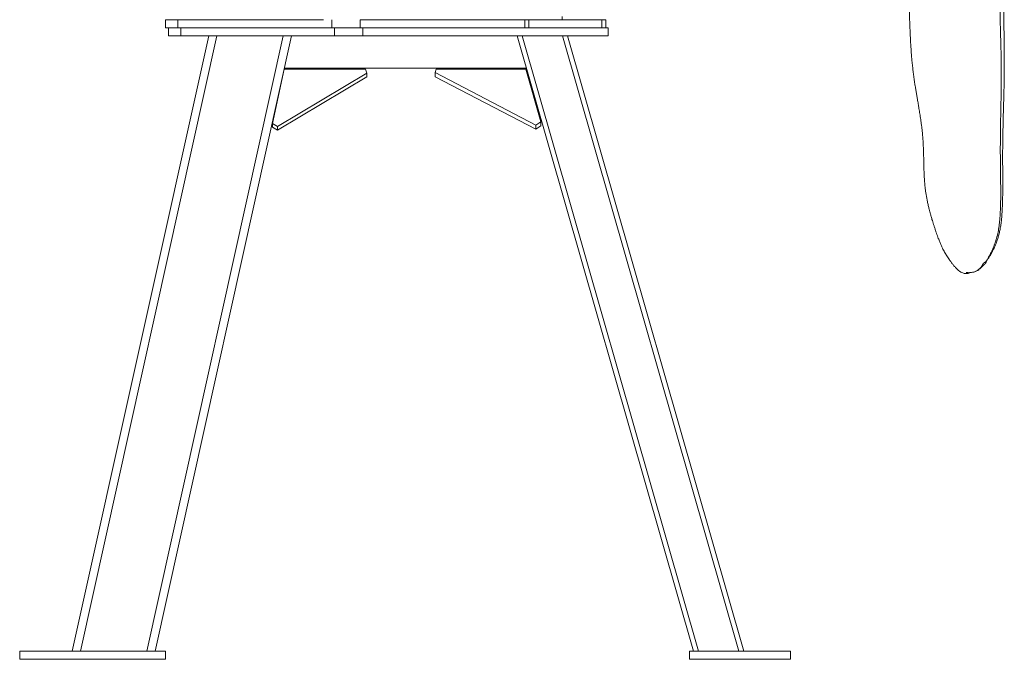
# Model space of a CAD drawing. Header units: millimetres. Extents: x 17 to 1238, y 24 to 2268.
# Tile 1 of 7: x 17 to 1238, y 24 to 816. Entities that reach past the tile are written whole.
import ezdxf

# ---------------------------------------------------------------- set-up
doc = ezdxf.new("R2010")
doc.units = ezdxf.units.MM

msp = doc.modelspace()

# ---------------------------------------------------------------- linework, layer by layer
at = {"color": 7, "linetype": 'Continuous', "lineweight": 15}
for p, q in [((689.5, 815.8), (689.5, 819.8)), ((198.1, 805.9), (198.1, 816)), ((213.2, 816), (198.1, 816)), ((213.2, 805.9), (198.1, 805.9)), ((201.9, 805.9), (201.9, 795.9)), ((213.2, 805.9), (213.2, 816)), ((393.8, 816), (213.2, 816)), ((216.8, 805.9), (213.2, 805.9)), ((216.9, 805.9), (216.8, 805.9)), ((216.9, 795.9), (216.9, 805.9)), ((219.6, 805.9), (216.9, 805.9)), ((404.3, 805.9), (219.6, 805.9)), ((404.3, 805.9), (404.3, 816)), ((421.7, 805.9), (404.3, 805.9)), ((407.5, 795.9), (407.5, 805.9)), ((442.6, 805.9), (421.7, 805.9)), ((439.5, 805.9), (439.5, 816)), ((643.2, 815.8), (439.5, 815.8)), ((442.6, 805.9), (442.6, 795.9)), ((442.6, 805.9), (746.5, 805.9)), ((643.2, 805.9), (643.2, 815.8)), ((643.2, 815.8), (648.2, 815.8)), ((648.2, 815.8), (738.8, 815.8)), ((648.2, 815.8), (648.2, 805.9)), ((738.8, 815.8), (743.8, 815.8)), ((738.8, 805.9), (738.8, 815.8)), ((743.8, 815.8), (743.8, 805.9)), ((746.5, 805.9), (746.5, 795.9)), ((251.6, 795.9), (82.6, 33.6)), ((261.9, 795.9), (92.9, 33.6)), ((344.1, 795.9), (175.1, 33.6)), ((354.3, 795.9), (185.3, 33.6)), ((201.9, 795.9), (216.9, 795.9)), ((216.9, 795.9), (407.5, 795.9)), ((407.5, 795.9), (442.6, 795.9)), ((442.6, 795.9), (746.5, 795.9)), ((852.3, 33.6), (633.8, 795.9)), ((858.6, 33.6), (640, 795.9)), ((908.7, 33.6), (690.1, 795.9)), ((914.9, 33.6), (696.4, 795.9)), ((345.3, 754.9), (330.5, 687.5)), ((336.9, 683.7), (447.6, 749.9)), ((336.9, 679.1), (447.6, 745.3)), ((445.9, 754.9), (345.3, 754.9)), ((645.3, 755.8), (345.4, 755.8)), ((447.6, 749.9), (445.9, 754.9)), ((447.6, 749.9), (447.6, 745.3)), ((532.3, 750.4), (533.7, 754.9)), ((657.2, 685.4), (532.3, 750.4)), ((532.3, 745.4), (532.3, 750.4)), ((657.2, 680.4), (532.3, 745.4)), ((533.7, 754.9), (644.5, 754.9)), ((644.5, 754.9), (663.4, 689.4)), ((330.5, 687.5), (330.5, 682.8)), ((330.5, 687.5), (336.9, 683.7)), ((336.9, 683.7), (336.9, 679.1)), ((663.4, 689.4), (657.2, 685.4)), ((657.2, 680.4), (657.2, 685.4)), ((663.4, 684.3), (657.2, 680.4)), ((663.4, 684.3), (663.4, 689.4)), ((330.5, 682.8), (336.9, 679.1)), ((1190.2, 502.8), (1190.5, 502.8)), ((17.4, 33.6), (17.4, 23.6)), ((17.4, 33.6), (198, 33.6)), ((198, 33.6), (198, 23.6)), ((847.3, 33.6), (847.3, 23.6)), ((847.3, 33.6), (972.7, 33.6)), ((972.7, 33.6), (972.7, 23.6)), ((17.4, 23.6), (198, 23.6)), ((847.3, 23.6), (972.7, 23.6))]:
    msp.add_line(p, q, dxfattribs=at)
for points, knots in [([(1214.2, 514.3), (1214.7, 515.2), (1215.9, 517.4), (1217.8, 520.3), (1219.5, 523.1), (1221, 525.6), (1222.4, 528.1), (1224.1, 531.3), (1225.7, 534.9), (1227.3, 538.5), (1228.6, 542.1), (1229.9, 546.2), (1231.2, 551), (1232.4, 556.4), (1233.4, 562.1), (1234.1, 568), (1234.6, 574.2), (1235, 580.8), (1235.3, 587.9), (1235.5, 594.8), (1235.6, 601.8), (1235.7, 609.6), (1235.7, 618.5), (1235.6, 628.9), (1235.5, 639.8), (1235.5, 651), (1235.6, 661.9), (1235.8, 672.4), (1236, 682.7), (1236.2, 693.2), (1236.5, 704.2), (1236.8, 715.9), (1237.1, 725.9), (1237.3, 734), (1237.4, 740), (1237.5, 746), (1237.5, 751.9), (1237.6, 757.6), (1237.6, 762.8), (1237.6, 767.1), (1237.5, 770.7), (1237.5, 774.1), (1237.5, 777.9), (1237.4, 782.4), (1237.4, 787.4), (1237.3, 793.8), (1237.2, 801.2), (1237.1, 809.5), (1237, 817.5), (1236.9, 824.2), (1236.8, 829.6), (1236.8, 833.5), (1236.8, 837), (1236.8, 840.2), (1236.8, 844.7), (1236.8, 850.7), (1236.8, 858.3), (1236.9, 866.4), (1236.9, 874.7), (1236.8, 883.9), (1236.7, 893.5), (1236.4, 903.5), (1236.2, 913.2), (1235.9, 920.9), (1235.7, 926.8), (1235.5, 931), (1235.3, 935), (1235.2, 938.8), (1235, 942.1), (1234.8, 945.1), (1234.7, 948.3), (1234.5, 951.8), (1234.2, 956), (1233.9, 960.9), (1233.5, 965.9), (1233.1, 970.8), (1232.7, 975.1), (1232.3, 978.9), (1232, 982.3), (1231.7, 985.6), (1231.4, 988.7), (1231.1, 991.6), (1230.8, 994.5), (1230.4, 997.5), (1230.1, 1001), (1229.6, 1005), (1229, 1009.3), (1228.5, 1013.7), (1227.9, 1017.6), (1227.4, 1021.2), (1226.9, 1024.4), (1226.2, 1028.7), (1225.3, 1034), (1224.1, 1039.8), (1222.8, 1045.8), (1221.5, 1052.1), (1220.9, 1058.1), (1220.6, 1063.2), (1220.3, 1067.1), (1220.1, 1070.2), (1219.9, 1072.4), (1219.7, 1074.4), (1219.5, 1075.9), (1219.2, 1077.3), (1219, 1078.6), (1218.8, 1080), (1218.6, 1081.6), (1218.5, 1083.5), (1218.4, 1086), (1218.4, 1089), (1218.4, 1091.8), (1218.3, 1093.7), (1218.2, 1094.3)], [0, 0, 0, 0, 0.005477, 0.01219, 0.01843, 0.022583, 0.027644, 0.033807, 0.043011, 0.050681, 0.057597, 0.066811, 0.077537, 0.089704, 0.103025, 0.115872, 0.127784, 0.142548, 0.156261, 0.169178, 0.181995, 0.194755, 0.211488, 0.229395, 0.248563, 0.267659, 0.286064, 0.303495, 0.320035, 0.336753, 0.35461, 0.37342, 0.392646, 0.402187, 0.411635, 0.420992, 0.430261, 0.439465, 0.447795, 0.454696, 0.459835, 0.464659, 0.470672, 0.477744, 0.485631, 0.494313, 0.507392, 0.520561, 0.533023, 0.544919, 0.551964, 0.558121, 0.563387, 0.568002, 0.573265, 0.584309, 0.596197, 0.608893, 0.62197, 0.635265, 0.651726, 0.667281, 0.682084, 0.697383, 0.703725, 0.710295, 0.716885, 0.722855, 0.728141, 0.732709, 0.737254, 0.742907, 0.749551, 0.757465, 0.766049, 0.773852, 0.780734, 0.786626, 0.792239, 0.797255, 0.802261, 0.807253, 0.811489, 0.816026, 0.821665, 0.828443, 0.836154, 0.843305, 0.850607, 0.856711, 0.862229, 0.868375, 0.880866, 0.8928, 0.905151, 0.918519, 0.929375, 0.936612, 0.944618, 0.948805, 0.952994, 0.956918, 0.960616, 0.964161, 0.967594, 0.970892, 0.9744, 0.978131, 0.982791, 0.988641, 0.996034, 1, 1, 1, 1]), ([(1214.2, 515.5), (1215.5, 517.5), (1218.1, 521.6), (1221.3, 527.7), (1224, 533.6), (1226.2, 539.4), (1228.2, 545.8), (1229.9, 552.8), (1231.2, 560.3), (1232.1, 568.7), (1232.7, 577.9), (1233, 588.2), (1233.2, 598.8), (1233.1, 611), (1232.9, 624.7), (1232.7, 639.8), (1232.6, 654.4), (1232.7, 668.4), (1232.8, 682.4), (1233.1, 696.4), (1233.4, 710.2), (1233.6, 723.4), (1233.8, 735.9), (1233.9, 747.7), (1233.8, 758.9), (1233.7, 769.5), (1233.4, 781.5), (1233, 795), (1232.6, 810), (1232.4, 824.4), (1232.4, 838.3), (1232.3, 852), (1232.3, 865.5), (1232.2, 878.8), (1232, 892.2), (1231.8, 906.1), (1231.4, 920.6), (1231.1, 933.1), (1230.7, 943.4), (1230.4, 951.6), (1229.9, 960.5), (1229.3, 969.8), (1228.5, 979.5), (1227.7, 989.2), (1226.7, 998.8), (1225.7, 1007.7), (1224.6, 1015.6), (1223.6, 1022.5), (1222.5, 1028.5), (1221.4, 1033.7), (1220.6, 1037.6), (1219.9, 1040.5), (1219.4, 1042.8), (1218.9, 1045), (1218.5, 1046.6), (1218.2, 1047.5), (1218.1, 1047.7)], [0, 0, 0, 0, 0.013408, 0.026549, 0.039782, 0.053265, 0.066957, 0.085045, 0.103036, 0.120608, 0.143068, 0.164801, 0.186165, 0.207072, 0.236038, 0.263824, 0.290302, 0.315412, 0.339237, 0.364442, 0.388311, 0.410779, 0.431778, 0.45158, 0.470402, 0.488236, 0.504742, 0.530954, 0.556139, 0.579936, 0.6031, 0.625998, 0.648598, 0.670613, 0.693077, 0.716192, 0.740833, 0.766625, 0.77965, 0.793585, 0.808753, 0.824815, 0.841499, 0.858517, 0.875581, 0.892418, 0.907031, 0.921276, 0.935163, 0.948801, 0.962621, 0.970462, 0.978569, 0.98705, 0.996547, 1, 1, 1, 1]), ([(1106, 1011.7), (1106, 1011.4), (1106.4, 1008.4), (1107, 1002.7), (1107.8, 994.8), (1108.6, 987.5), (1109.3, 980.8), (1109.9, 974.2), (1110.5, 967.6), (1111, 961.1), (1111.6, 955.1), (1112, 949.9), (1112.4, 945.3), (1112.7, 940.6), (1113.2, 935.1), (1113.7, 928.5), (1114.2, 921), (1114.9, 912.5), (1115.5, 903.1), (1116.3, 892.7), (1117.1, 881.1), (1117.8, 868.6), (1118.6, 855.1), (1119.3, 841.4), (1119.8, 828.3), (1120.2, 816.4), (1120.7, 805.7), (1121.1, 796.3), (1121.5, 787.8), (1121.9, 780.7), (1122.3, 774.7), (1122.8, 769.2), (1123.3, 763.2), (1124, 756.9), (1124.7, 750.5), (1125.6, 744.4), (1126.4, 738.3), (1127.3, 732.7), (1128.2, 727.6), (1129, 722.5), (1130, 717.2), (1130.9, 711.6), (1131.7, 706.7), (1132.4, 702.6), (1132.9, 699.2), (1133.5, 695.9), (1134, 692.1), (1134.6, 688), (1135.2, 683.3), (1135.8, 678.7), (1136.2, 674.4), (1136.5, 671), (1136.7, 668.3), (1136.8, 666.2), (1137, 664.1), (1137.1, 661.8), (1137.2, 659), (1137.4, 655.3), (1137.5, 650.7), (1137.7, 645.4), (1137.8, 640.1), (1137.9, 635), (1138, 630.1), (1138.2, 626), (1138.3, 622.8), (1138.4, 620.3), (1138.6, 617.8), (1138.8, 615), (1139, 611.9), (1139.4, 608.2), (1139.9, 604.2), (1140.6, 599.8), (1141.4, 595.3), (1142.3, 590.7), (1143.3, 585.9), (1144.4, 581.6), (1145.3, 578.1), (1146, 575.4), (1146.7, 573.1), (1147.3, 570.9), (1148, 568.4), (1148.9, 565.5), (1149.9, 562.2), (1151.1, 558.7), (1152.3, 555), (1153.5, 551.5), (1154.6, 548.2), (1156, 544.6), (1157.5, 540.7), (1159.2, 536.7), (1161.1, 532.5), (1163.5, 528), (1166.3, 523.3), (1168.9, 519.6), (1170.7, 517), (1171.8, 515.6), (1172.7, 514.4), (1173.6, 513.2), (1174.6, 511.9), (1176.3, 509.9), (1178.4, 507.5), (1180.9, 505.2), (1183.4, 503.4), (1185.7, 502.3), (1187.9, 501.6), (1190, 501.4), (1191.9, 501.6), (1193.2, 501.8), (1193.6, 502), (1193.8, 502), (1193.9, 502.1), (1193.9, 502.1), (1193.9, 502.1), (1193.9, 502.2), (1194, 502.2), (1194, 502.2), (1194, 502.2), (1194, 502.2), (1194, 502.2), (1193.9, 502.3), (1193.9, 502.3)], [0, 0, 0, 0, 0.001121, 0.015524, 0.028811, 0.040959, 0.051973, 0.062339, 0.073128, 0.084378, 0.093533, 0.102067, 0.10925, 0.11509, 0.124507, 0.134976, 0.146556, 0.159518, 0.173915, 0.189768, 0.207094, 0.225905, 0.246205, 0.267278, 0.286931, 0.304982, 0.320509, 0.334635, 0.347369, 0.358712, 0.366651, 0.374654, 0.383872, 0.39432, 0.403576, 0.413615, 0.423336, 0.432141, 0.440037, 0.447604, 0.455917, 0.464977, 0.473753, 0.479439, 0.484567, 0.489831, 0.495981, 0.503017, 0.510941, 0.519585, 0.527321, 0.533142, 0.537902, 0.5416, 0.545042, 0.549308, 0.554404, 0.560333, 0.570238, 0.580237, 0.590243, 0.600259, 0.610159, 0.618801, 0.624517, 0.629286, 0.634061, 0.639753, 0.646332, 0.653091, 0.662557, 0.671837, 0.68148, 0.691784, 0.702747, 0.713791, 0.721239, 0.727503, 0.732582, 0.737638, 0.743847, 0.751203, 0.759696, 0.769312, 0.779504, 0.789272, 0.798603, 0.807513, 0.820702, 0.832945, 0.844428, 0.86026, 0.875418, 0.890893, 0.896664, 0.901893, 0.90657, 0.910944, 0.916391, 0.92315, 0.936509, 0.949827, 0.962444, 0.973407, 0.980281, 0.987799, 0.995891, 0.998187, 0.998917, 0.999376, 0.999509, 0.999556, 0.999576, 0.999594, 0.999612, 0.999631, 0.999673, 0.999726, 0.999793, 1, 1, 1, 1]), ([(1210.4, 511.4), (1210.4, 511.4), (1210.4, 511.4), (1210.4, 511.4), (1210.4, 511.4), (1210.4, 511.4), (1210.4, 511.4), (1210.4, 511.4), (1210.4, 511.4), (1210.4, 511.4), (1210.4, 511.4), (1210.4, 511.4), (1210.4, 511.4), (1210.4, 511.4), (1210.4, 511.4), (1210.4, 511.5), (1210.4, 511.5), (1210.4, 511.5), (1210.4, 511.5), (1210.4, 511.5), (1210.4, 511.5), (1210.4, 511.5), (1210.4, 511.5), (1210.3, 511.5), (1210.3, 511.5), (1210.3, 511.5), (1210.3, 511.5), (1210.3, 511.5), (1210.3, 511.5), (1210.3, 511.6), (1210.3, 511.6), (1210.3, 511.6), (1210.3, 511.6), (1210.3, 511.6), (1210.3, 511.6), (1210.3, 511.6), (1210.3, 511.6), (1210.3, 511.6), (1210.3, 511.7), (1210.3, 511.7), (1210.3, 511.7), (1210.3, 511.7), (1210.3, 511.7), (1210.3, 511.7), (1210.3, 511.7), (1210.3, 511.7), (1210.3, 511.7), (1210.3, 511.7), (1210.3, 511.8), (1210.3, 511.8), (1210.3, 511.8), (1210.3, 511.8), (1210.3, 511.8), (1210.3, 511.8), (1210.3, 511.8), (1210.3, 511.8), (1210.3, 511.8), (1210.3, 511.8), (1210.3, 511.8), (1210.3, 511.8), (1210.3, 511.8), (1210.3, 511.8), (1210.3, 511.9), (1210.3, 511.9), (1210.3, 511.9), (1210.3, 511.9), (1210.3, 511.9), (1210.3, 511.9), (1210.3, 511.9), (1210.3, 511.9), (1210.3, 511.9), (1210.3, 511.9), (1210.4, 511.9), (1210.4, 511.9), (1210.4, 512), (1210.4, 512), (1210.4, 512), (1210.4, 512), (1210.4, 512), (1210.4, 512), (1210.4, 512), (1210.4, 512), (1210.4, 512), (1210.4, 512), (1210.4, 512), (1210.4, 512), (1210.4, 512.1), (1210.4, 512.1), (1210.4, 512.1), (1210.4, 512.1), (1210.4, 512.1), (1210.4, 512.1), (1210.4, 512.1), (1210.4, 512.1), (1210.4, 512.2), (1210.4, 512.2), (1210.4, 512.2), (1210.4, 512.2), (1210.5, 512.2), (1210.5, 512.3), (1210.5, 512.3), (1210.5, 512.3), (1210.5, 512.3), (1210.5, 512.3), (1210.5, 512.4), (1210.5, 512.4), (1210.5, 512.4), (1210.5, 512.4), (1210.5, 512.4), (1210.5, 512.4), (1210.5, 512.4), (1210.6, 512.5), (1210.6, 512.5), (1210.6, 512.5), (1210.6, 512.5), (1210.6, 512.5), (1210.6, 512.5), (1210.6, 512.5), (1210.6, 512.5), (1210.6, 512.6), (1210.6, 512.6), (1210.6, 512.6), (1210.6, 512.6), (1210.6, 512.6), (1210.6, 512.6), (1210.6, 512.6), (1210.6, 512.6), (1210.7, 512.6), (1210.7, 512.7), (1210.7, 512.7), (1210.7, 512.7), (1210.7, 512.7), (1210.7, 512.7), (1210.7, 512.7), (1210.7, 512.7), (1210.7, 512.7), (1210.7, 512.7), (1210.7, 512.7), (1210.7, 512.8), (1210.7, 512.8), (1210.7, 512.8), (1210.7, 512.8), (1210.7, 512.8), (1210.7, 512.8), (1210.8, 512.8), (1210.8, 512.8), (1210.8, 512.8), (1210.8, 512.9), (1210.8, 512.9), (1210.8, 512.9), (1210.8, 512.9), (1210.8, 512.9), (1210.8, 513), (1210.9, 513), (1210.9, 513), (1210.9, 513), (1210.9, 513), (1210.9, 513), (1210.9, 513.1), (1210.9, 513.1), (1210.9, 513.1), (1210.9, 513.1), (1210.9, 513.1), (1210.9, 513.1), (1210.9, 513.1), (1210.9, 513.1), (1210.9, 513.1), (1210.9, 513.1), (1210.9, 513.1), (1210.9, 513.1), (1210.9, 513.1), (1210.9, 513.1), (1211, 513.1), (1211, 513.1), (1211, 513.1), (1211, 513.1), (1211, 513.1), (1211, 513.2), (1211, 513.2), (1211, 513.2), (1211, 513.2), (1211, 513.2), (1211, 513.2), (1211, 513.2), (1211, 513.2), (1211, 513.2), (1211, 513.2), (1211, 513.2), (1211, 513.2), (1211, 513.2), (1211, 513.2), (1211, 513.2), (1211, 513.2), (1211, 513.2), (1211, 513.2), (1211, 513.2), (1211, 513.2), (1211, 513.2), (1211.1, 513.2), (1211.1, 513.2), (1211.1, 513.3), (1211.1, 513.3), (1211.1, 513.3), (1211.1, 513.3), (1211.1, 513.3), (1211.1, 513.3), (1211.1, 513.4), (1211.1, 513.4), (1211.2, 513.4), (1211.2, 513.4), (1211.2, 513.4), (1211.2, 513.5), (1211.2, 513.5), (1211.3, 513.5), (1211.3, 513.6), (1211.3, 513.6), (1211.3, 513.6), (1211.4, 513.6), (1211.4, 513.7), (1211.4, 513.7), (1211.4, 513.7), (1211.4, 513.7), (1211.4, 513.7), (1211.5, 513.7), (1211.5, 513.8), (1211.5, 513.8), (1211.5, 513.8), (1211.5, 513.8), (1211.5, 513.8), (1211.5, 513.8), (1211.6, 513.9), (1211.6, 513.9), (1211.6, 513.9), (1211.6, 513.9), (1211.6, 513.9), (1211.6, 513.9), (1211.6, 513.9), (1211.6, 513.9), (1211.6, 513.9), (1211.6, 513.9), (1211.6, 513.9), (1211.6, 514), (1211.7, 514), (1211.7, 514), (1211.7, 514), (1211.7, 514), (1211.7, 514), (1211.7, 514), (1211.7, 514), (1211.7, 514), (1211.7, 514), (1211.7, 514), (1211.7, 514), (1211.7, 514), (1211.7, 514), (1211.7, 514.1), (1211.8, 514.1), (1211.8, 514.1), (1211.8, 514.1), (1211.8, 514.1), (1211.8, 514.1), (1211.8, 514.1), (1211.8, 514.1), (1211.9, 514.2), (1211.9, 514.2), (1211.9, 514.2), (1211.9, 514.2), (1212, 514.3), (1212, 514.3), (1212, 514.3), (1212, 514.3), (1212, 514.3), (1212, 514.3), (1212, 514.3), (1212.1, 514.4), (1212.1, 514.4), (1212.1, 514.4), (1212.1, 514.4), (1212.1, 514.4), (1212.1, 514.4), (1212.1, 514.4), (1212.2, 514.5), (1212.2, 514.5), (1212.2, 514.5), (1212.2, 514.5), (1212.2, 514.5), (1212.2, 514.5), (1212.3, 514.5), (1212.3, 514.6), (1212.3, 514.6), (1212.3, 514.6), (1212.3, 514.6), (1212.4, 514.6), (1212.4, 514.7), (1212.4, 514.7), (1212.4, 514.7), (1212.5, 514.7), (1212.5, 514.7), (1212.5, 514.7), (1212.5, 514.8), (1212.6, 514.8), (1212.6, 514.8), (1212.6, 514.8), (1212.7, 514.9), (1212.7, 514.9), (1212.7, 514.9), (1212.8, 514.9), (1212.8, 515), (1212.8, 515), (1212.9, 515), (1212.9, 515), (1213, 515.1), (1213, 515.1), (1213, 515.1), (1213.1, 515.1), (1213.1, 515.1), (1213.1, 515.2), (1213.1, 515.2), (1213.1, 515.2), (1213.2, 515.2), (1213.2, 515.2), (1213.3, 515.2), (1213.3, 515.3), (1213.3, 515.3), (1213.4, 515.3), (1213.4, 515.3), (1213.4, 515.3), (1213.5, 515.4), (1213.5, 515.4), (1213.6, 515.4), (1213.6, 515.4), (1213.6, 515.4), (1213.7, 515.4), (1213.7, 515.4), (1213.7, 515.4), (1213.7, 515.4), (1213.7, 515.4), (1213.7, 515.4), (1213.7, 515.4), (1213.7, 515.4), (1213.7, 515.5), (1213.7, 515.5), (1213.7, 515.5), (1213.7, 515.5), (1213.7, 515.5), (1213.7, 515.5), (1213.7, 515.5), (1213.7, 515.5), (1213.8, 515.5), (1213.8, 515.5), (1213.8, 515.5), (1213.8, 515.5), (1213.8, 515.5), (1213.8, 515.5), (1213.8, 515.5), (1213.8, 515.5), (1213.8, 515.5), (1213.8, 515.5), (1213.8, 515.5), (1213.8, 515.5), (1213.9, 515.5), (1213.9, 515.5), (1213.9, 515.5), (1213.9, 515.5), (1213.9, 515.5), (1213.9, 515.5), (1214, 515.5), (1214, 515.5), (1214, 515.5), (1214, 515.5), (1214, 515.5), (1214, 515.5), (1214, 515.5), (1214, 515.5), (1214, 515.5), (1214, 515.5), (1214.1, 515.5), (1214.1, 515.5), (1214.1, 515.5), (1214.1, 515.5), (1214.1, 515.5), (1214.1, 515.5), (1214.1, 515.5), (1214.1, 515.5), (1214.1, 515.5), (1214.1, 515.5), (1214.1, 515.5), (1214.1, 515.5), (1214.1, 515.5), (1214.1, 515.5), (1214.1, 515.5), (1214.1, 515.5), (1214.1, 515.5), (1214.1, 515.5), (1214.1, 515.5), (1214.1, 515.5), (1214.1, 515.5), (1214.1, 515.5), (1214.1, 515.5), (1214.2, 515.5), (1214.2, 515.5), (1214.2, 515.5), (1214.2, 515.5), (1214.2, 515.5), (1214.2, 515.5), (1214.2, 515.5), (1214.2, 515.5), (1214.2, 515.5), (1214.2, 515.5), (1214.2, 515.5), (1214.2, 515.5), (1214.2, 515.5), (1214.2, 515.5), (1214.2, 515.5)], [0, 0, 0, 0, 0.0004064, 0.0008128, 0.0012192, 0.0016256, 0.002032, 0.0024384, 0.0028448, 0.003048, 0.0032512, 0.0036576, 0.004064, 0.0044704, 0.0048768, 0.0052832, 0.0054864, 0.0056896, 0.0058928, 0.006096, 0.0065024, 0.0069088, 0.0073152, 0.0075184, 0.0077216, 0.008128, 0.0085345, 0.0089409, 0.0093473, 0.0097537, 0.0101601, 0.0105665, 0.0109729, 0.0113793, 0.0121921, 0.0125985, 0.0130049, 0.0134113, 0.0136145, 0.0138177, 0.0140209, 0.0142241, 0.0144273, 0.0146305, 0.0154433, 0.0162561, 0.0166625, 0.0170689, 0.0174753, 0.0176785, 0.0178817, 0.0182881, 0.0184913, 0.0186945, 0.0188977, 0.0191009, 0.0195073, 0.0199137, 0.0203201, 0.0207265, 0.0211329, 0.0215393, 0.0219457, 0.0223521, 0.0227585, 0.0231649, 0.0235713, 0.0243841, 0.025197, 0.0260098, 0.0260098, 0.0269533, 0.0278968, 0.0288404, 0.0297839, 0.0307274, 0.031671, 0.0326145, 0.033558, 0.0340298, 0.0345015, 0.0349733, 0.0354451, 0.0359168, 0.0363886, 0.0373321, 0.0382757, 0.0392192, 0.0401627, 0.0411063, 0.0420498, 0.0429933, 0.0439369, 0.0448804, 0.0467675, 0.0486545, 0.0505416, 0.0524287, 0.0543157, 0.0562028, 0.0580899, 0.0599769, 0.061864, 0.063751, 0.0656381, 0.0665816, 0.0675252, 0.0694122, 0.0712993, 0.0722428, 0.0731864, 0.0741299, 0.0750734, 0.0769605, 0.0788476, 0.0797911, 0.0807346, 0.0816782, 0.0826217, 0.0845088, 0.0854523, 0.0863958, 0.0873393, 0.0882829, 0.0892264, 0.0901699, 0.0911135, 0.092057, 0.0930005, 0.0939441, 0.0958311, 0.0967747, 0.0977182, 0.0986617, 0.0996053, 0.1005488, 0.1014923, 0.1024359, 0.1033794, 0.1043229, 0.1052665, 0.10621, 0.1071535, 0.1080971, 0.1090406, 0.1099841, 0.1109277, 0.1128147, 0.1147018, 0.1165888, 0.1184759, 0.120363, 0.1241371, 0.1260242, 0.1279112, 0.1297983, 0.1316854, 0.1326289, 0.1335724, 0.134516, 0.1349877, 0.1354595, 0.1359313, 0.1361671, 0.136403, 0.1366389, 0.1368748, 0.1371107, 0.1373466, 0.1378183, 0.1382901, 0.1387619, 0.1392336, 0.1401772, 0.1411207, 0.1420642, 0.1430077, 0.1439513, 0.1448948, 0.1458383, 0.1467819, 0.1477254, 0.1481972, 0.1486689, 0.1489048, 0.1491407, 0.1493766, 0.1496125, 0.1500842, 0.150556, 0.1510278, 0.1514995, 0.1519713, 0.1522072, 0.1524431, 0.152679, 0.1529148, 0.1533866, 0.1538584, 0.1543301, 0.1552737, 0.1562172, 0.1581043, 0.1599913, 0.1618784, 0.1637655, 0.1656525, 0.1675396, 0.1694266, 0.1713137, 0.1732008, 0.1769749, 0.180749, 0.1845232, 0.1882973, 0.1920714, 0.1958455, 0.1977326, 0.1996197, 0.2033938, 0.2052809, 0.2062244, 0.2071679, 0.209055, 0.2109421, 0.2128291, 0.2147162, 0.2166033, 0.2184903, 0.2222645, 0.2241515, 0.2260386, 0.2279256, 0.2288692, 0.2298127, 0.2316998, 0.2321715, 0.2326433, 0.2331151, 0.2335868, 0.2340586, 0.2345304, 0.2350021, 0.2354739, 0.2359457, 0.2361815, 0.2364174, 0.2366533, 0.2368892, 0.237361, 0.2383045, 0.239248, 0.2411351, 0.2430222, 0.2449092, 0.2467963, 0.2486834, 0.2505704, 0.2515139, 0.2524575, 0.253401, 0.2543445, 0.2562316, 0.2600057, 0.2637799, 0.267554, 0.2713281, 0.2732152, 0.2741587, 0.2751023, 0.2769893, 0.2788764, 0.2807634, 0.2826505, 0.2845376, 0.2864246, 0.2883117, 0.2901988, 0.2920858, 0.2939729, 0.29586, 0.297747, 0.2996341, 0.3015212, 0.3034082, 0.3052953, 0.3071823, 0.3090694, 0.3109565, 0.3128435, 0.3147306, 0.3166177, 0.3203918, 0.3241659, 0.3279401, 0.3298271, 0.3317142, 0.3336012, 0.3354883, 0.3392624, 0.3430366, 0.3468107, 0.3505848, 0.354359, 0.3581331, 0.3619072, 0.3656813, 0.3694555, 0.3732296, 0.3770037, 0.3807779, 0.384552, 0.3883261, 0.3921002, 0.3958744, 0.3977614, 0.3996485, 0.4015356, 0.4034226, 0.4071968, 0.4109709, 0.414745, 0.4185191, 0.4222933, 0.4260674, 0.4298415, 0.4336157, 0.4373898, 0.4411639, 0.444938, 0.4487122, 0.4505992, 0.4524863, 0.4534298, 0.4543734, 0.4553169, 0.4562604, 0.457204, 0.4581475, 0.4586193, 0.459091, 0.4593269, 0.4595628, 0.4597987, 0.4600346, 0.4602704, 0.4605063, 0.4607422, 0.4609781, 0.4614499, 0.4619216, 0.4623934, 0.4628652, 0.4638087, 0.4656958, 0.4666393, 0.4671111, 0.4673469, 0.4675828, 0.4694699, 0.4704134, 0.4713569, 0.473244, 0.4751311, 0.4770181, 0.4779617, 0.4789052, 0.4798487, 0.4807923, 0.4817358, 0.4826793, 0.4836229, 0.4845664, 0.4850382, 0.4855099, 0.4859817, 0.4864535, 0.4869252, 0.487397, 0.4876329, 0.4878688, 0.4881046, 0.4883405, 0.4885764, 0.4888123, 0.4890482, 0.4892841, 0.4895199, 0.4897558, 0.4899917, 0.4902276, 0.4904635, 0.4906994, 0.4911711, 0.4916429, 0.4921147, 0.4925864, 0.4930582, 0.4940017, 0.4949452, 0.4958888, 0.4968323, 0.4973041, 0.49754, 0.4977758, 0.4980117, 0.4982476, 0.4984835, 0.4987194, 0.4989553, 0.4991911, 0.4996629, 0.5001347, 0.5001347, 0.5001347, 0.5001347]), ([(1214.2, 515.5), (1214.2, 515.5), (1214.2, 515.5), (1214.2, 515.5), (1214.2, 515.5), (1214.2, 515.5), (1214.2, 515.5), (1214.2, 515.5), (1214.2, 515.5), (1214.2, 515.5), (1214.2, 515.4), (1214.2, 515.4), (1214.2, 515.4), (1214.2, 515.4), (1214.2, 515.4), (1214.3, 515.4), (1214.3, 515.4), (1214.3, 515.4), (1214.3, 515.4), (1214.3, 515.4), (1214.3, 515.4), (1214.3, 515.4), (1214.3, 515.4), (1214.3, 515.4), (1214.3, 515.4), (1214.3, 515.4), (1214.3, 515.4), (1214.3, 515.4), (1214.3, 515.4), (1214.3, 515.4), (1214.3, 515.4), (1214.3, 515.4), (1214.3, 515.4), (1214.3, 515.4), (1214.3, 515.4), (1214.3, 515.4), (1214.3, 515.4), (1214.3, 515.4), (1214.3, 515.4), (1214.3, 515.4), (1214.3, 515.4), (1214.3, 515.4), (1214.3, 515.4), (1214.3, 515.4), (1214.3, 515.4), (1214.3, 515.3), (1214.3, 515.3), (1214.4, 515.3), (1214.4, 515.3), (1214.4, 515.3), (1214.4, 515.3), (1214.4, 515.3), (1214.4, 515.3), (1214.4, 515.3), (1214.4, 515.3), (1214.4, 515.3), (1214.4, 515.2), (1214.4, 515.2), (1214.4, 515.2), (1214.4, 515.2), (1214.4, 515.2), (1214.4, 515.1), (1214.4, 515.1), (1214.4, 515.1), (1214.4, 515.1), (1214.4, 515.1), (1214.4, 515), (1214.4, 515), (1214.4, 515), (1214.4, 515), (1214.4, 515), (1214.4, 514.9), (1214.4, 514.9), (1214.4, 514.9), (1214.4, 514.9), (1214.4, 514.9), (1214.4, 514.8), (1214.4, 514.8), (1214.4, 514.8), (1214.4, 514.8), (1214.4, 514.8), (1214.3, 514.7), (1214.3, 514.7), (1214.3, 514.7), (1214.3, 514.7), (1214.3, 514.7), (1214.3, 514.6), (1214.3, 514.6), (1214.3, 514.6), (1214.3, 514.6), (1214.3, 514.6), (1214.3, 514.6), (1214.3, 514.5), (1214.3, 514.5), (1214.3, 514.5), (1214.2, 514.5), (1214.2, 514.4), (1214.2, 514.4), (1214.2, 514.4), (1214.2, 514.4), (1214.2, 514.4), (1214.2, 514.4), (1214.2, 514.3), (1214.2, 514.3), (1214.2, 514.3), (1214.2, 514.3), (1214.2, 514.3), (1214.2, 514.3), (1214.1, 514.3), (1214.1, 514.3), (1214.1, 514.3), (1214.1, 514.3), (1214.1, 514.2), (1214.1, 514.2), (1214.1, 514.2), (1214.1, 514.2), (1214.1, 514.2), (1214.1, 514.2), (1214.1, 514.2), (1214.1, 514.1), (1214.1, 514.1), (1214, 514.1), (1214, 514.1), (1214, 514.1), (1214, 514), (1214, 514), (1214, 514), (1214, 514), (1214, 514), (1214, 514), (1214, 513.9), (1213.9, 513.9), (1213.9, 513.9), (1213.9, 513.9), (1213.9, 513.9), (1213.9, 513.9), (1213.9, 513.9), (1213.9, 513.9), (1213.9, 513.9), (1213.9, 513.8), (1213.9, 513.8), (1213.9, 513.8), (1213.9, 513.8), (1213.8, 513.8), (1213.8, 513.8), (1213.8, 513.8), (1213.8, 513.7), (1213.8, 513.7), (1213.8, 513.7), (1213.8, 513.7), (1213.8, 513.7), (1213.7, 513.6), (1213.7, 513.5), (1213.6, 513.5), (1213.6, 513.4), (1213.6, 513.4), (1213.6, 513.4), (1213.6, 513.4), (1213.5, 513.4), (1213.5, 513.3), (1213.5, 513.3), (1213.5, 513.3), (1213.5, 513.3), (1213.4, 513.2), (1213.4, 513.2), (1213.4, 513.2), (1213.3, 513.1), (1213.3, 513.1), (1213.3, 513.1), (1213.3, 513), (1213.2, 513), (1213.2, 512.9), (1213.2, 512.9), (1213.1, 512.9), (1213.1, 512.8), (1213.1, 512.8), (1213, 512.8), (1213, 512.7), (1213, 512.7), (1212.9, 512.7), (1212.9, 512.6), (1212.9, 512.6), (1212.9, 512.6), (1212.9, 512.6), (1212.9, 512.6), (1212.8, 512.6), (1212.8, 512.6), (1212.8, 512.6), (1212.8, 512.5), (1212.8, 512.5), (1212.7, 512.5), (1212.7, 512.5), (1212.7, 512.4), (1212.7, 512.4), (1212.7, 512.4), (1212.6, 512.4), (1212.6, 512.4), (1212.6, 512.4), (1212.6, 512.3), (1212.6, 512.3), (1212.5, 512.3), (1212.5, 512.3), (1212.5, 512.3), (1212.5, 512.3), (1212.5, 512.3), (1212.5, 512.2), (1212.4, 512.2), (1212.4, 512.2), (1212.4, 512.2), (1212.4, 512.2), (1212.4, 512.2), (1212.3, 512.1), (1212.3, 512.1), (1212.3, 512.1), (1212.3, 512.1), (1212.3, 512.1), (1212.3, 512.1), (1212.2, 512.1), (1212.2, 512), (1212.2, 512), (1212.2, 512), (1212.2, 512), (1212.2, 512), (1212.1, 512), (1212.1, 512), (1212.1, 511.9), (1212.1, 511.9), (1212.1, 511.9), (1212, 511.9), (1212, 511.9), (1212, 511.9), (1212, 511.9), (1212, 511.8), (1211.9, 511.8), (1211.9, 511.8), (1211.9, 511.8), (1211.9, 511.8), (1211.9, 511.8), (1211.9, 511.8), (1211.9, 511.8), (1211.9, 511.8), (1211.8, 511.8), (1211.8, 511.7), (1211.8, 511.7), (1211.8, 511.7), (1211.8, 511.7), (1211.7, 511.7), (1211.7, 511.7), (1211.7, 511.7), (1211.7, 511.6), (1211.6, 511.6), (1211.6, 511.6), (1211.6, 511.6), (1211.6, 511.6), (1211.6, 511.6), (1211.6, 511.6), (1211.6, 511.6), (1211.6, 511.6), (1211.5, 511.6), (1211.5, 511.5), (1211.5, 511.5), (1211.4, 511.5), (1211.4, 511.5), (1211.4, 511.5), (1211.4, 511.5), (1211.3, 511.5), (1211.3, 511.5), (1211.3, 511.4), (1211.3, 511.4), (1211.3, 511.4), (1211.2, 511.4), (1211.2, 511.4), (1211.2, 511.4), (1211.2, 511.4), (1211.2, 511.4), (1211.2, 511.4), (1211.2, 511.4), (1211.2, 511.4), (1211.2, 511.4), (1211.2, 511.4), (1211.1, 511.4), (1211.1, 511.4), (1211.1, 511.4), (1211.1, 511.4), (1211.1, 511.4), (1211.1, 511.4), (1211.1, 511.4), (1211.1, 511.4), (1211.1, 511.4), (1211.1, 511.4), (1211.1, 511.4), (1211.1, 511.4), (1211.1, 511.4), (1211, 511.3), (1211, 511.3), (1211, 511.3), (1211, 511.3), (1211, 511.3), (1210.9, 511.3), (1210.9, 511.3), (1210.9, 511.3), (1210.9, 511.3), (1210.9, 511.3), (1210.9, 511.3), (1210.9, 511.3), (1210.8, 511.3), (1210.8, 511.3), (1210.8, 511.3), (1210.8, 511.3), (1210.8, 511.3), (1210.7, 511.3), (1210.7, 511.3), (1210.7, 511.3), (1210.7, 511.3), (1210.6, 511.3), (1210.6, 511.3), (1210.6, 511.3), (1210.6, 511.3), (1210.6, 511.3), (1210.6, 511.3), (1210.6, 511.3), (1210.5, 511.3), (1210.5, 511.3), (1210.5, 511.3), (1210.5, 511.3), (1210.5, 511.3), (1210.5, 511.3), (1210.5, 511.4), (1210.4, 511.4), (1210.4, 511.4), (1210.4, 511.4), (1210.4, 511.4), (1210.4, 511.4), (1210.4, 511.4), (1210.4, 511.4), (1210.4, 511.4)], [0.5001347, 0.5001347, 0.5001347, 0.5001347, 0.5006064, 0.5008423, 0.5010782, 0.5013141, 0.50155, 0.5017859, 0.5020217, 0.5022576, 0.5024935, 0.5027294, 0.5029653, 0.5032012, 0.503437, 0.5039088, 0.5043806, 0.5048523, 0.5053241, 0.5057959, 0.5062676, 0.5067394, 0.5072112, 0.5074471, 0.5076829, 0.5079188, 0.5081547, 0.5083906, 0.5086265, 0.5088623, 0.5090982, 0.5090982, 0.5093379, 0.5095776, 0.5098173, 0.510057, 0.5105364, 0.5110158, 0.5114952, 0.5119746, 0.512454, 0.5129334, 0.5134128, 0.5138922, 0.5143716, 0.514851, 0.5153304, 0.5158098, 0.5167686, 0.5177274, 0.5186862, 0.5196449, 0.5206037, 0.5215625, 0.5225213, 0.5234801, 0.5244389, 0.5253977, 0.5263565, 0.5282741, 0.5301917, 0.5321093, 0.5340268, 0.5359444, 0.537862, 0.5397796, 0.5416972, 0.5436148, 0.5455323, 0.5474499, 0.5484087, 0.5493675, 0.5503263, 0.5512851, 0.5532027, 0.5551203, 0.5570379, 0.5589554, 0.560873, 0.5627906, 0.5647082, 0.565667, 0.5666258, 0.5685434, 0.570461, 0.5723785, 0.5742961, 0.5762137, 0.5781313, 0.5800489, 0.5810077, 0.5819665, 0.583884, 0.5858016, 0.5877192, 0.5896368, 0.5915544, 0.593472, 0.5953896, 0.5973071, 0.5992247, 0.6001835, 0.6011423, 0.6021011, 0.6030599, 0.6040187, 0.6049775, 0.6059363, 0.6068951, 0.6078539, 0.6083333, 0.6088127, 0.6097714, 0.6107302, 0.611689, 0.6126478, 0.6145654, 0.616483, 0.6184006, 0.6203182, 0.6222357, 0.6241533, 0.6260709, 0.6279885, 0.6299061, 0.6318237, 0.6337413, 0.6347001, 0.6356588, 0.6375764, 0.6385352, 0.639494, 0.6414116, 0.6433292, 0.644288, 0.6447674, 0.6452468, 0.6457262, 0.6462056, 0.6471644, 0.6490819, 0.6509995, 0.6529171, 0.6538759, 0.6548347, 0.6557935, 0.6567523, 0.6586699, 0.6605874, 0.662505, 0.6663402, 0.6701754, 0.6778457, 0.6855161, 0.6874336, 0.6893512, 0.6912688, 0.6931864, 0.695104, 0.6970216, 0.7008567, 0.7046919, 0.7066095, 0.7085271, 0.7123622, 0.7161974, 0.7200326, 0.7238678, 0.7277029, 0.7315381, 0.7353733, 0.7392084, 0.7430436, 0.7468788, 0.7507139, 0.7545491, 0.7583843, 0.7622195, 0.7660546, 0.7698898, 0.773725, 0.7746838, 0.7756426, 0.7766013, 0.7775601, 0.7785189, 0.7794777, 0.7813953, 0.7833129, 0.7852305, 0.7890656, 0.7929008, 0.7948184, 0.796736, 0.7986536, 0.8005712, 0.8024887, 0.8044063, 0.8063239, 0.8082415, 0.8101591, 0.8120767, 0.8139943, 0.8159118, 0.8178294, 0.819747, 0.8216646, 0.8235822, 0.8254998, 0.8274173, 0.8293349, 0.8312525, 0.8331701, 0.8350877, 0.8370053, 0.8379641, 0.8389229, 0.8408404, 0.842758, 0.8446756, 0.8465932, 0.8485108, 0.8504284, 0.852346, 0.8542635, 0.8561811, 0.8580987, 0.8600163, 0.8619339, 0.8638515, 0.865769, 0.8676866, 0.8696042, 0.870563, 0.8715218, 0.8724806, 0.8734394, 0.8743982, 0.875357, 0.8772746, 0.8791921, 0.8811097, 0.8830273, 0.8849449, 0.8868625, 0.8887801, 0.8906977, 0.8926152, 0.8945328, 0.8964504, 0.898368, 0.9002856, 0.9012444, 0.9022032, 0.903162, 0.9041207, 0.9050795, 0.9060383, 0.9079559, 0.9117911, 0.9156263, 0.9194614, 0.921379, 0.9223378, 0.9232966, 0.9252142, 0.9271318, 0.9290494, 0.9309669, 0.9328845, 0.9338433, 0.9348021, 0.9357609, 0.9367197, 0.9376785, 0.9386373, 0.9395961, 0.9405549, 0.9410343, 0.941274, 0.9415137, 0.9417534, 0.9419931, 0.9422328, 0.9424724, 0.9427121, 0.9429518, 0.9431915, 0.9434312, 0.94439, 0.9453488, 0.9463076, 0.9482252, 0.9501428, 0.9520604, 0.953978, 0.9558955, 0.9578131, 0.9587719, 0.9597307, 0.9606895, 0.9616483, 0.9626071, 0.9635659, 0.9645247, 0.9654835, 0.9674011, 0.9693186, 0.9712362, 0.9731538, 0.9750714, 0.976989, 0.9789066, 0.9808241, 0.9817829, 0.9827417, 0.9837005, 0.9846593, 0.9856181, 0.9865769, 0.9884945, 0.9904121, 0.9923297, 0.9932885, 0.9942472, 0.995206, 0.9961648, 0.9971236, 0.9980824, 0.9985618, 0.9988015, 0.9990412, 0.9992809, 0.9995206, 1, 1, 1, 1]), ([(1190.5, 502.8), (1190.9, 502.7), (1191.6, 502.6), (1192.2, 502.6), (1192.6, 502.6)], [0, 0, 0, 0, 0.482792, 1, 1, 1, 1]), ([(1210.4, 511.4), (1209.7, 510.5), (1208.3, 508.7), (1206.2, 506.7), (1204.2, 505.3), (1202.4, 504.3), (1200.3, 503.5), (1198, 503), (1195.6, 502.7), (1193.1, 502.5), (1191.7, 502.7), (1190.9, 502.8)], [0, 0, 0, 0, 0.097021, 0.184111, 0.266014, 0.346198, 0.426594, 0.562232, 0.699234, 0.837667, 1, 1, 1, 1]), ([(1196.4, 502.8), (1196.6, 502.8), (1197.4, 502.9), (1198.8, 503.2), (1200.4, 503.5), (1202, 504), (1203.7, 504.8), (1205.6, 506), (1207.3, 507.4), (1208.6, 508.6), (1209.5, 509.5), (1210.1, 510.1), (1211, 511), (1211.8, 511.7), (1212.3, 512.1)], [0, 0, 0, 0, 0.056828, 0.196165, 0.307972, 0.398119, 0.508605, 0.639095, 0.730975, 0.814073, 0.851231, 0.885904, 0.927771, 1, 1, 1, 1])]:
    msp.add_open_spline(points, degree=3, knots=knots, dxfattribs=at)

doc.saveas('drawing.dxf')
